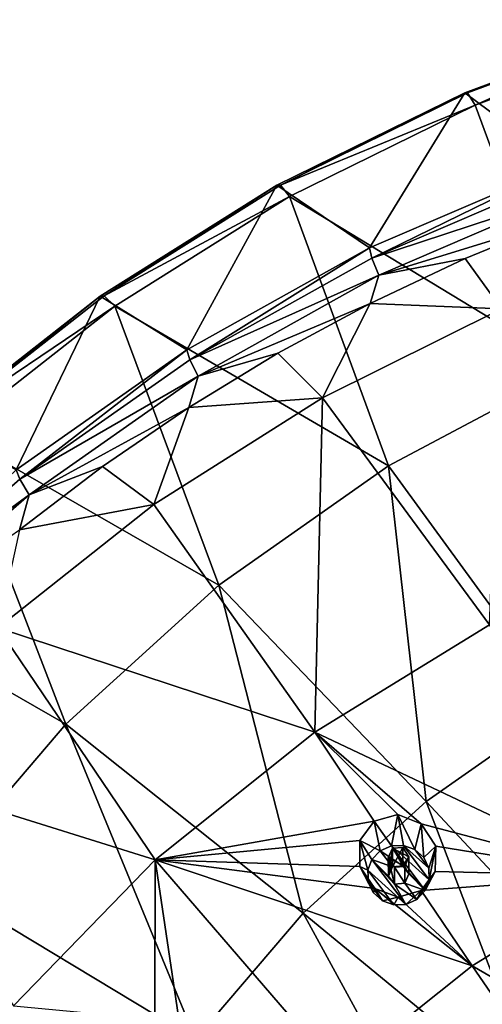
# Model space of a CAD drawing. Header units: millimetres. Extents: x -198 to 325, y 0 to 239.
# Tile 187 of 256: x -180 to -169, y 213 to 237. Entities that reach past the tile are written whole.
import ezdxf

# ---------------------------------------------------------------- set-up
doc = ezdxf.new("R2010")
doc.units = ezdxf.units.MM
doc.header["$LTSCALE"] = 65.185185
for name, color, linetype in [('2093', 7, 'CONTINUOUS'), ('2094', 7, 'CONTINUOUS'), ('2110', 7, 'CONTINUOUS'), ('2130', 7, 'CONTINUOUS'), ('2144', 7, 'CONTINUOUS'), ('2173', 7, 'CONTINUOUS'), ('2174', 7, 'CONTINUOUS'), ('2318', 7, 'CONTINUOUS'), ('2319', 7, 'CONTINUOUS'), ('2320', 7, 'CONTINUOUS'), ('2321', 7, 'CONTINUOUS'), ('2322', 7, 'CONTINUOUS')]:
    doc.layers.add(name, color=color, linetype=linetype)

msp = doc.modelspace()

# ---------------------------------------------------------------- linework, layer by layer
at = {"layer": '2093', "linetype": 'CONTINUOUS'}
for points in [[(-169.479, 234.506, 19.511), (-164.799, 236.241, 19.976), (-167.134, 228.179, 14.764), (-169.479, 234.506, 19.511)], [(-173.945, 232.307, 18.922), (-169.479, 234.506, 19.511), (-167.134, 228.179, 14.764), (-173.945, 232.307, 18.922)], [(-178.15, 229.67, 18.216), (-173.945, 232.307, 18.922), (-171.562, 225.828, 14.134), (-178.15, 229.67, 18.216)], [(-171.562, 225.828, 14.134), (-173.945, 232.307, 18.922), (-167.134, 228.179, 14.764), (-171.562, 225.828, 14.134)], [(-182.045, 226.623, 17.399), (-178.15, 229.67, 18.216), (-175.65, 222.959, 13.365), (-182.045, 226.623, 17.399)], [(-175.65, 222.959, 13.365), (-178.15, 229.67, 18.216), (-171.562, 225.828, 14.134), (-175.65, 222.959, 13.365)], [(-171.562, 225.828, 14.134), (-167.134, 228.179, 14.764), (-167.362, 220.065, 10.072), (-171.562, 225.828, 14.134)], [(-185.59, 223.199, 16.482), (-182.045, 226.623, 17.399), (-179.334, 219.617, 12.47), (-185.59, 223.199, 16.482)], [(-179.334, 219.617, 12.47), (-182.045, 226.623, 17.399), (-175.65, 222.959, 13.365), (-179.334, 219.617, 12.47)], [(-175.65, 222.959, 13.365), (-171.562, 225.828, 14.134), (-170.654, 217.755, 9.452), (-175.65, 222.959, 13.365)], [(-170.654, 217.755, 9.452), (-171.562, 225.828, 14.134), (-167.362, 220.065, 10.072), (-170.654, 217.755, 9.452)], [(-182.555, 215.856, 11.462), (-185.59, 223.199, 16.482), (-179.334, 219.617, 12.47), (-182.555, 215.856, 11.462)], [(-179.334, 219.617, 12.47), (-175.65, 222.959, 13.365), (-173.62, 215.064, 8.732), (-179.334, 219.617, 12.47)], [(-173.62, 215.064, 8.732), (-175.65, 222.959, 13.365), (-170.654, 217.755, 9.452), (-173.62, 215.064, 8.732)], [(-170.654, 217.755, 9.452), (-167.362, 220.065, 10.072), (-165.566, 212.306, 6.023), (-170.654, 217.755, 9.452)], [(-182.555, 215.856, 11.462), (-179.334, 219.617, 12.47), (-176.214, 212.036, 7.92), (-182.555, 215.856, 11.462)], [(-176.214, 212.036, 7.92), (-179.334, 219.617, 12.47), (-173.62, 215.064, 8.732), (-176.214, 212.036, 7.92)], [(-173.62, 215.064, 8.732), (-170.654, 217.755, 9.452), (-167.801, 210.278, 5.479), (-173.62, 215.064, 8.732)], [(-167.801, 210.278, 5.479), (-170.654, 217.755, 9.452), (-165.566, 212.306, 6.023), (-167.801, 210.278, 5.479)], [(-185.263, 211.735, 10.358), (-182.555, 215.856, 11.462), (-178.395, 208.717, 7.031), (-185.263, 211.735, 10.358)], [(-178.395, 208.717, 7.031), (-182.555, 215.856, 11.462), (-176.214, 212.036, 7.92), (-178.395, 208.717, 7.031)], [(-176.214, 212.036, 7.92), (-173.62, 215.064, 8.732), (-169.756, 207.996, 4.868), (-176.214, 212.036, 7.92)], [(-169.756, 207.996, 4.868), (-173.62, 215.064, 8.732), (-167.801, 210.278, 5.479), (-169.756, 207.996, 4.868)]]:
    msp.add_3dface(points, dxfattribs=at)
at = {"layer": '2094', "linetype": 'CONTINUOUS'}
for points in [[(-169.727, 234.805, 20.545), (-167.385, 233.066, 30.783), (-164.987, 236.562, 21.015), (-169.727, 234.805, 20.545)], [(-174.25, 232.579, 19.948), (-172.023, 231.071, 30.249), (-169.727, 234.805, 20.545), (-174.25, 232.579, 19.948)], [(-172.023, 231.071, 30.249), (-167.385, 233.066, 30.783), (-169.727, 234.805, 20.545), (-172.023, 231.071, 30.249)], [(-178.508, 229.908, 19.232), (-176.421, 228.618, 29.591), (-174.25, 232.579, 19.948), (-178.508, 229.908, 19.232)], [(-176.421, 228.618, 29.591), (-172.023, 231.071, 30.249), (-174.25, 232.579, 19.948), (-176.421, 228.618, 29.591)], [(-182.453, 226.822, 18.406), (-180.528, 225.734, 28.819), (-178.508, 229.908, 19.232), (-182.453, 226.822, 18.406)], [(-180.528, 225.734, 28.819), (-176.421, 228.618, 29.591), (-178.508, 229.908, 19.232), (-180.528, 225.734, 28.819)]]:
    msp.add_3dface(points, dxfattribs=at)
at = {"layer": '2110', "linetype": 'CONTINUOUS'}
for points in [[(-169.718, 230.814, 31.215), (-168.845, 229.606, 30.891), (-167.384, 231.771, 31.472), (-169.718, 230.814, 31.215)], [(-172.004, 229.734, 30.926), (-168.845, 229.606, 30.891), (-169.718, 230.814, 31.215), (-172.004, 229.734, 30.926)], [(-174.227, 228.538, 30.605), (-173.157, 227.464, 30.317), (-172.004, 229.734, 30.926), (-174.227, 228.538, 30.605)], [(-173.157, 227.464, 30.317), (-168.845, 229.606, 30.891), (-172.004, 229.734, 30.926), (-173.157, 227.464, 30.317)], [(-176.373, 227.233, 30.255), (-173.157, 227.464, 30.317), (-174.227, 228.538, 30.605), (-176.373, 227.233, 30.255)], [(-177.211, 224.897, 29.63), (-173.157, 227.464, 30.317), (-176.373, 227.233, 30.255), (-177.211, 224.897, 29.63)], [(-178.451, 225.813, 29.875), (-177.211, 224.897, 29.63), (-176.373, 227.233, 30.255), (-178.451, 225.813, 29.875)], [(-180.447, 224.29, 29.467), (-177.211, 224.897, 29.63), (-178.451, 225.813, 29.875), (-180.447, 224.29, 29.467)], [(-180.968, 221.928, 28.834), (-177.211, 224.897, 29.63), (-180.447, 224.29, 29.467), (-180.968, 221.928, 28.834)]]:
    msp.add_3dface(points, dxfattribs=at)
at = {"layer": '2130', "linetype": 'CONTINUOUS'}
for points in [[(-169.727, 234.805, 20.545), (-164.987, 236.562, 21.015), (-169.659, 234.801, 19.972), (-169.727, 234.805, 20.545)], [(-169.659, 234.801, 19.972), (-164.987, 236.562, 21.015), (-164.936, 236.553, 20.441), (-169.659, 234.801, 19.972)], [(-169.479, 234.506, 19.511), (-169.659, 234.801, 19.972), (-164.936, 236.553, 20.441), (-169.479, 234.506, 19.511)], [(-164.799, 236.241, 19.976), (-169.479, 234.506, 19.511), (-164.936, 236.553, 20.441), (-164.799, 236.241, 19.976)], [(-174.25, 232.579, 19.948), (-169.727, 234.805, 20.545), (-174.167, 232.583, 19.378), (-174.25, 232.579, 19.948)], [(-174.167, 232.583, 19.378), (-169.727, 234.805, 20.545), (-169.659, 234.801, 19.972), (-174.167, 232.583, 19.378)], [(-169.479, 234.506, 19.511), (-174.167, 232.583, 19.378), (-169.659, 234.801, 19.972), (-169.479, 234.506, 19.511)], [(-169.479, 234.506, 19.511), (-173.945, 232.307, 18.922), (-174.167, 232.583, 19.378), (-169.479, 234.506, 19.511)], [(-178.508, 229.908, 19.232), (-174.25, 232.579, 19.948), (-178.41, 229.921, 18.664), (-178.508, 229.908, 19.232)], [(-178.41, 229.921, 18.664), (-174.25, 232.579, 19.948), (-174.167, 232.583, 19.378), (-178.41, 229.921, 18.664)], [(-173.945, 232.307, 18.922), (-178.41, 229.921, 18.664), (-174.167, 232.583, 19.378), (-173.945, 232.307, 18.922)], [(-173.945, 232.307, 18.922), (-178.15, 229.67, 18.216), (-178.41, 229.921, 18.664), (-173.945, 232.307, 18.922)], [(-182.453, 226.822, 18.406), (-178.508, 229.908, 19.232), (-182.342, 226.846, 17.84), (-182.453, 226.822, 18.406)], [(-182.342, 226.846, 17.84), (-178.508, 229.908, 19.232), (-178.41, 229.921, 18.664), (-182.342, 226.846, 17.84)], [(-178.15, 229.67, 18.216), (-182.342, 226.846, 17.84), (-178.41, 229.921, 18.664), (-178.15, 229.67, 18.216)], [(-178.15, 229.67, 18.216), (-182.045, 226.623, 17.399), (-182.342, 226.846, 17.84), (-178.15, 229.67, 18.216)]]:
    msp.add_3dface(points, dxfattribs=at)
at = {"layer": '2144', "linetype": 'CONTINUOUS'}
for points in [[(-167.385, 233.066, 30.783), (-172.023, 231.071, 30.249), (-171.962, 230.827, 30.7), (-167.385, 233.066, 30.783)], [(-167.385, 233.066, 30.783), (-171.962, 230.827, 30.7), (-167.337, 232.816, 31.234), (-167.385, 233.066, 30.783)], [(-171.962, 230.827, 30.7), (-167.205, 232.391, 31.499), (-167.337, 232.816, 31.234), (-171.962, 230.827, 30.7)], [(-171.796, 230.416, 30.97), (-167.205, 232.391, 31.499), (-171.962, 230.827, 30.7), (-171.796, 230.416, 30.97)], [(-171.796, 230.416, 30.97), (-167.384, 231.771, 31.472), (-167.205, 232.391, 31.499), (-171.796, 230.416, 30.97)], [(-169.718, 230.814, 31.215), (-167.384, 231.771, 31.472), (-171.796, 230.416, 30.97), (-169.718, 230.814, 31.215)], [(-172.023, 231.071, 30.249), (-176.421, 228.618, 29.591), (-176.347, 228.38, 30.045), (-172.023, 231.071, 30.249)], [(-172.023, 231.071, 30.249), (-176.347, 228.38, 30.045), (-171.962, 230.827, 30.7), (-172.023, 231.071, 30.249)], [(-176.347, 228.38, 30.045), (-171.796, 230.416, 30.97), (-171.962, 230.827, 30.7), (-176.347, 228.38, 30.045)], [(-172.004, 229.734, 30.926), (-169.718, 230.814, 31.215), (-171.796, 230.416, 30.97), (-172.004, 229.734, 30.926)], [(-176.148, 227.989, 30.319), (-171.796, 230.416, 30.97), (-176.347, 228.38, 30.045), (-176.148, 227.989, 30.319)], [(-176.148, 227.989, 30.319), (-172.004, 229.734, 30.926), (-171.796, 230.416, 30.97), (-176.148, 227.989, 30.319)], [(-174.227, 228.538, 30.605), (-172.004, 229.734, 30.926), (-176.148, 227.989, 30.319), (-174.227, 228.538, 30.605)], [(-176.421, 228.618, 29.591), (-180.528, 225.734, 28.819), (-180.444, 225.505, 29.274), (-176.421, 228.618, 29.591)], [(-176.421, 228.618, 29.591), (-180.444, 225.505, 29.274), (-176.347, 228.38, 30.045), (-176.421, 228.618, 29.591)], [(-180.444, 225.505, 29.274), (-176.148, 227.989, 30.319), (-176.347, 228.38, 30.045), (-180.444, 225.505, 29.274)], [(-176.373, 227.233, 30.255), (-174.227, 228.538, 30.605), (-176.148, 227.989, 30.319), (-176.373, 227.233, 30.255)], [(-180.213, 225.135, 29.555), (-176.148, 227.989, 30.319), (-180.444, 225.505, 29.274), (-180.213, 225.135, 29.555)], [(-180.213, 225.135, 29.555), (-176.373, 227.233, 30.255), (-176.148, 227.989, 30.319), (-180.213, 225.135, 29.555)], [(-178.451, 225.813, 29.875), (-176.373, 227.233, 30.255), (-180.213, 225.135, 29.555), (-178.451, 225.813, 29.875)], [(-180.447, 224.29, 29.467), (-178.451, 225.813, 29.875), (-180.213, 225.135, 29.555), (-180.447, 224.29, 29.467)], [(-180.528, 225.734, 28.819), (-184.206, 222.231, 28.397), (-180.444, 225.505, 29.274), (-180.528, 225.734, 28.819)], [(-184.206, 222.231, 28.397), (-180.213, 225.135, 29.555), (-180.444, 225.505, 29.274), (-184.206, 222.231, 28.397)], [(-183.947, 221.886, 28.684), (-180.213, 225.135, 29.555), (-184.206, 222.231, 28.397), (-183.947, 221.886, 28.684)], [(-183.947, 221.886, 28.684), (-180.447, 224.29, 29.467), (-180.213, 225.135, 29.555), (-183.947, 221.886, 28.684)]]:
    msp.add_3dface(points, dxfattribs=at)
at = {"layer": '2173', "color": 7, "linetype": 'CONTINUOUS', "true_color": 0xe0e6ed}
for points in [[(-168.845, 229.606, 30.891), (-173.157, 227.464, 30.317), (-169.131, 222.003, 31.587), (-168.845, 229.606, 30.891)], [(-173.157, 227.464, 30.317), (-177.211, 224.897, 29.63), (-173.341, 219.422, 30.895), (-173.157, 227.464, 30.317)], [(-173.157, 227.464, 30.317), (-173.341, 219.422, 30.895), (-169.131, 222.003, 31.587), (-173.157, 227.464, 30.317)], [(-177.211, 224.897, 29.63), (-180.968, 221.928, 28.834), (-173.341, 219.422, 30.895), (-177.211, 224.897, 29.63)], [(-169.131, 222.003, 31.587), (-173.341, 219.422, 30.895), (-166.025, 215.964, 32.297), (-169.131, 222.003, 31.587)], [(-180.968, 221.928, 28.834), (-184.378, 218.595, 27.941), (-177.184, 216.351, 30.072), (-180.968, 221.928, 28.834)], [(-180.968, 221.928, 28.834), (-177.184, 216.351, 30.072), (-173.341, 219.422, 30.895), (-180.968, 221.928, 28.834)], [(-177.184, 216.351, 30.072), (-171.908, 217.283, 31.257), (-173.341, 219.422, 30.895), (-177.184, 216.351, 30.072)], [(-171.342, 217.442, 31.367), (-170.775, 217.216, 31.481), (-173.341, 219.422, 30.895), (-171.342, 217.442, 31.367)], [(-173.341, 219.422, 30.895), (-170.775, 217.216, 31.481), (-166.025, 215.964, 32.297), (-173.341, 219.422, 30.895)], [(-171.908, 217.283, 31.257), (-171.342, 217.442, 31.367), (-173.341, 219.422, 30.895), (-171.908, 217.283, 31.257)], [(-184.378, 218.595, 27.941), (-180.597, 212.84, 29.131), (-177.184, 216.351, 30.072), (-184.378, 218.595, 27.941)], [(-172.253, 216.812, 31.195), (-171.908, 217.283, 31.257), (-177.184, 216.351, 30.072), (-172.253, 216.812, 31.195)], [(-170.775, 217.216, 31.481), (-170.426, 216.679, 31.556), (-166.025, 215.964, 32.297), (-170.775, 217.216, 31.481)], [(-172.256, 216.189, 31.202), (-172.253, 216.812, 31.195), (-177.184, 216.351, 30.072), (-172.256, 216.189, 31.202)], [(-170.426, 216.679, 31.556), (-170.441, 216.069, 31.559), (-166.025, 215.964, 32.297), (-170.426, 216.679, 31.556)], [(-180.597, 212.84, 29.131), (-177.19, 212.515, 30.045), (-177.184, 216.351, 30.072), (-180.597, 212.84, 29.131)], [(-177.19, 212.515, 30.045), (-176.594, 212.411, 30.191), (-177.184, 216.351, 30.072), (-177.19, 212.515, 30.045)], [(-177.184, 216.351, 30.072), (-176.594, 212.411, 30.191), (-172.771, 211.23, 31.029), (-177.184, 216.351, 30.072)], [(-171.895, 215.663, 31.279), (-172.256, 216.189, 31.202), (-177.184, 216.351, 30.072), (-171.895, 215.663, 31.279)], [(-171.895, 215.663, 31.279), (-177.184, 216.351, 30.072), (-169.552, 213.802, 31.718), (-171.895, 215.663, 31.279)], [(-169.552, 213.802, 31.718), (-177.184, 216.351, 30.072), (-172.771, 211.23, 31.029), (-169.552, 213.802, 31.718)], [(-170.441, 216.069, 31.559), (-170.781, 215.612, 31.498), (-166.025, 215.964, 32.297), (-170.441, 216.069, 31.559)], [(-166.025, 215.964, 32.297), (-170.781, 215.612, 31.498), (-169.552, 213.802, 31.718), (-166.025, 215.964, 32.297)], [(-162.858, 209.922, 32.592), (-166.025, 215.964, 32.297), (-169.552, 213.802, 31.718), (-162.858, 209.922, 32.592)], [(-171.33, 215.452, 31.392), (-171.895, 215.663, 31.279), (-169.552, 213.802, 31.718), (-171.33, 215.452, 31.392)], [(-170.781, 215.612, 31.498), (-171.33, 215.452, 31.392), (-169.552, 213.802, 31.718), (-170.781, 215.612, 31.498)], [(-165.689, 208.187, 32.127), (-169.552, 213.802, 31.718), (-172.771, 211.23, 31.029), (-165.689, 208.187, 32.127)], [(-165.689, 208.187, 32.127), (-162.858, 209.922, 32.592), (-169.552, 213.802, 31.718), (-165.689, 208.187, 32.127)]]:
    msp.add_3dface(points, dxfattribs=at)
at = {"layer": '2174', "color": 7, "linetype": 'CONTINUOUS', "true_color": 0xe0e6ed}
for points in [[(-171.173, 216.192, 31.419), (-171.467, 216.628, 31.356), (-171.569, 216.398, 31.339), (-171.173, 216.192, 31.419)], [(-171.22, 216.643, 31.404), (-171.467, 216.628, 31.356), (-171.071, 216.421, 31.436), (-171.22, 216.643, 31.404)], [(-171.071, 216.421, 31.436), (-171.467, 216.628, 31.356), (-171.173, 216.192, 31.419), (-171.071, 216.421, 31.436)], [(-171.419, 216.177, 31.371), (-171.173, 216.192, 31.419), (-171.569, 216.398, 31.339), (-171.419, 216.177, 31.371)]]:
    msp.add_3dface(points, dxfattribs=at)
at = {"layer": '2318', "linetype": 'CONTINUOUS'}
for points in [[(-171.342, 217.442, 31.367), (-171.908, 217.283, 31.257), (-171.491, 216.688, 33.168), (-171.342, 217.442, 31.367)], [(-171.491, 216.688, 33.168), (-171.908, 217.283, 31.257), (-171.761, 216.57, 33.137), (-171.491, 216.688, 33.168)], [(-171.203, 216.698, 33.171), (-171.342, 217.442, 31.367), (-171.491, 216.688, 33.168), (-171.203, 216.698, 33.171)], [(-170.775, 217.216, 31.481), (-171.342, 217.442, 31.367), (-170.93, 216.601, 33.145), (-170.775, 217.216, 31.481)], [(-170.93, 216.601, 33.145), (-171.342, 217.442, 31.367), (-171.203, 216.698, 33.171), (-170.93, 216.601, 33.145)], [(-170.714, 216.409, 33.094), (-170.775, 217.216, 31.481), (-170.93, 216.601, 33.145), (-170.714, 216.409, 33.094)], [(-170.426, 216.679, 31.556), (-170.775, 217.216, 31.481), (-170.714, 216.409, 33.094), (-170.426, 216.679, 31.556)], [(-170.591, 216.151, 33.024), (-170.426, 216.679, 31.556), (-170.714, 216.409, 33.094), (-170.591, 216.151, 33.024)], [(-170.581, 215.87, 32.949), (-170.426, 216.679, 31.556), (-170.591, 216.151, 33.024), (-170.581, 215.87, 32.949)], [(-170.441, 216.069, 31.559), (-170.426, 216.679, 31.556), (-170.581, 215.87, 32.949), (-170.441, 216.069, 31.559)], [(-170.781, 215.612, 31.498), (-170.441, 216.069, 31.559), (-170.879, 215.397, 32.822), (-170.781, 215.612, 31.498)], [(-170.879, 215.397, 32.822), (-170.441, 216.069, 31.559), (-170.679, 215.609, 32.879), (-170.879, 215.397, 32.822)], [(-170.679, 215.609, 32.879), (-170.441, 216.069, 31.559), (-170.581, 215.87, 32.949), (-170.679, 215.609, 32.879)]]:
    msp.add_3dface(points, dxfattribs=at)
at = {"layer": '2319', "linetype": 'CONTINUOUS'}
for points in [[(-171.467, 216.179, 33.032), (-171.761, 216.57, 33.137), (-171.962, 216.358, 33.08), (-171.467, 216.179, 33.032)], [(-171.491, 216.688, 33.168), (-171.761, 216.57, 33.137), (-171.218, 216.203, 33.038), (-171.491, 216.688, 33.168)], [(-171.761, 216.57, 33.137), (-171.467, 216.179, 33.032), (-171.218, 216.203, 33.038), (-171.761, 216.57, 33.137)], [(-170.581, 215.87, 32.949), (-171.203, 216.698, 33.171), (-171.491, 216.688, 33.168), (-170.581, 215.87, 32.949)], [(-170.679, 215.609, 32.879), (-170.581, 215.87, 32.949), (-171.491, 216.688, 33.168), (-170.679, 215.609, 32.879)], [(-170.679, 215.609, 32.879), (-171.491, 216.688, 33.168), (-171.218, 216.203, 33.038), (-170.679, 215.609, 32.879)], [(-170.581, 215.87, 32.949), (-170.591, 216.151, 33.024), (-171.203, 216.698, 33.171), (-170.581, 215.87, 32.949)], [(-170.591, 216.151, 33.024), (-170.93, 216.601, 33.145), (-171.203, 216.698, 33.171), (-170.591, 216.151, 33.024)], [(-170.591, 216.151, 33.024), (-170.714, 216.409, 33.094), (-170.93, 216.601, 33.145), (-170.591, 216.151, 33.024)], [(-172.06, 216.097, 33.01), (-171.149, 215.278, 32.791), (-171.962, 216.358, 33.08), (-172.06, 216.097, 33.01)], [(-171.568, 215.958, 32.973), (-171.467, 216.179, 33.032), (-171.962, 216.358, 33.08), (-171.568, 215.958, 32.973)], [(-171.422, 215.764, 32.921), (-171.568, 215.958, 32.973), (-171.962, 216.358, 33.08), (-171.422, 215.764, 32.921)], [(-171.149, 215.278, 32.791), (-171.422, 215.764, 32.921), (-171.962, 216.358, 33.08), (-171.149, 215.278, 32.791)], [(-171.437, 215.269, 32.788), (-171.149, 215.278, 32.791), (-172.06, 216.097, 33.01), (-171.437, 215.269, 32.788)], [(-172.049, 215.816, 32.935), (-171.437, 215.269, 32.788), (-172.06, 216.097, 33.01), (-172.049, 215.816, 32.935)], [(-171.072, 216.009, 32.986), (-170.679, 215.609, 32.879), (-171.218, 216.203, 33.038), (-171.072, 216.009, 32.986)], [(-171.71, 215.365, 32.814), (-171.437, 215.269, 32.788), (-172.049, 215.816, 32.935), (-171.71, 215.365, 32.814)], [(-171.927, 215.558, 32.865), (-171.71, 215.365, 32.814), (-172.049, 215.816, 32.935), (-171.927, 215.558, 32.865)], [(-171.173, 215.788, 32.927), (-170.679, 215.609, 32.879), (-171.072, 216.009, 32.986), (-171.173, 215.788, 32.927)], [(-171.422, 215.764, 32.921), (-170.879, 215.397, 32.822), (-171.173, 215.788, 32.927), (-171.422, 215.764, 32.921)], [(-170.879, 215.397, 32.822), (-171.422, 215.764, 32.921), (-171.149, 215.278, 32.791), (-170.879, 215.397, 32.822)], [(-170.879, 215.397, 32.822), (-170.679, 215.609, 32.879), (-171.173, 215.788, 32.927), (-170.879, 215.397, 32.822)]]:
    msp.add_3dface(points, dxfattribs=at)
at = {"layer": '2320', "linetype": 'CONTINUOUS'}
for points in [[(-171.467, 216.628, 31.356), (-171.22, 216.643, 31.404), (-171.467, 216.179, 33.032), (-171.467, 216.628, 31.356)], [(-171.467, 216.179, 33.032), (-171.22, 216.643, 31.404), (-171.218, 216.203, 33.038), (-171.467, 216.179, 33.032)], [(-171.22, 216.643, 31.404), (-171.071, 216.421, 31.436), (-171.218, 216.203, 33.038), (-171.22, 216.643, 31.404)], [(-171.071, 216.421, 31.436), (-171.072, 216.009, 32.986), (-171.218, 216.203, 33.038), (-171.071, 216.421, 31.436)], [(-171.071, 216.421, 31.436), (-171.173, 216.192, 31.419), (-171.072, 216.009, 32.986), (-171.071, 216.421, 31.436)], [(-171.173, 216.192, 31.419), (-171.173, 215.788, 32.927), (-171.072, 216.009, 32.986), (-171.173, 216.192, 31.419)]]:
    msp.add_3dface(points, dxfattribs=at)
at = {"layer": '2321', "linetype": 'CONTINUOUS'}
for points in [[(-171.908, 217.283, 31.257), (-172.253, 216.812, 31.195), (-171.761, 216.57, 33.137), (-171.908, 217.283, 31.257)], [(-172.253, 216.812, 31.195), (-172.256, 216.189, 31.202), (-172.06, 216.097, 33.01), (-172.253, 216.812, 31.195)], [(-171.761, 216.57, 33.137), (-172.253, 216.812, 31.195), (-171.962, 216.358, 33.08), (-171.761, 216.57, 33.137)], [(-172.253, 216.812, 31.195), (-172.06, 216.097, 33.01), (-171.962, 216.358, 33.08), (-172.253, 216.812, 31.195)], [(-172.256, 216.189, 31.202), (-171.895, 215.663, 31.279), (-171.927, 215.558, 32.865), (-172.256, 216.189, 31.202)], [(-172.256, 216.189, 31.202), (-171.927, 215.558, 32.865), (-172.049, 215.816, 32.935), (-172.256, 216.189, 31.202)], [(-172.256, 216.189, 31.202), (-172.049, 215.816, 32.935), (-172.06, 216.097, 33.01), (-172.256, 216.189, 31.202)], [(-171.895, 215.663, 31.279), (-171.71, 215.365, 32.814), (-171.927, 215.558, 32.865), (-171.895, 215.663, 31.279)], [(-171.895, 215.663, 31.279), (-171.33, 215.452, 31.392), (-171.71, 215.365, 32.814), (-171.895, 215.663, 31.279)], [(-171.33, 215.452, 31.392), (-170.781, 215.612, 31.498), (-171.149, 215.278, 32.791), (-171.33, 215.452, 31.392)], [(-170.781, 215.612, 31.498), (-170.879, 215.397, 32.822), (-171.149, 215.278, 32.791), (-170.781, 215.612, 31.498)], [(-171.33, 215.452, 31.392), (-171.437, 215.269, 32.788), (-171.71, 215.365, 32.814), (-171.33, 215.452, 31.392)], [(-171.33, 215.452, 31.392), (-171.149, 215.278, 32.791), (-171.437, 215.269, 32.788), (-171.33, 215.452, 31.392)]]:
    msp.add_3dface(points, dxfattribs=at)
at = {"layer": '2322', "linetype": 'CONTINUOUS'}
for points in [[(-171.569, 216.398, 31.339), (-171.467, 216.628, 31.356), (-171.568, 215.958, 32.973), (-171.569, 216.398, 31.339)], [(-171.467, 216.628, 31.356), (-171.467, 216.179, 33.032), (-171.568, 215.958, 32.973), (-171.467, 216.628, 31.356)], [(-171.419, 216.177, 31.371), (-171.569, 216.398, 31.339), (-171.422, 215.764, 32.921), (-171.419, 216.177, 31.371)], [(-171.569, 216.398, 31.339), (-171.568, 215.958, 32.973), (-171.422, 215.764, 32.921), (-171.569, 216.398, 31.339)], [(-171.419, 216.177, 31.371), (-171.422, 215.764, 32.921), (-171.173, 215.788, 32.927), (-171.419, 216.177, 31.371)], [(-171.173, 216.192, 31.419), (-171.419, 216.177, 31.371), (-171.173, 215.788, 32.927), (-171.173, 216.192, 31.419)]]:
    msp.add_3dface(points, dxfattribs=at)

doc.saveas('drawing.dxf')
